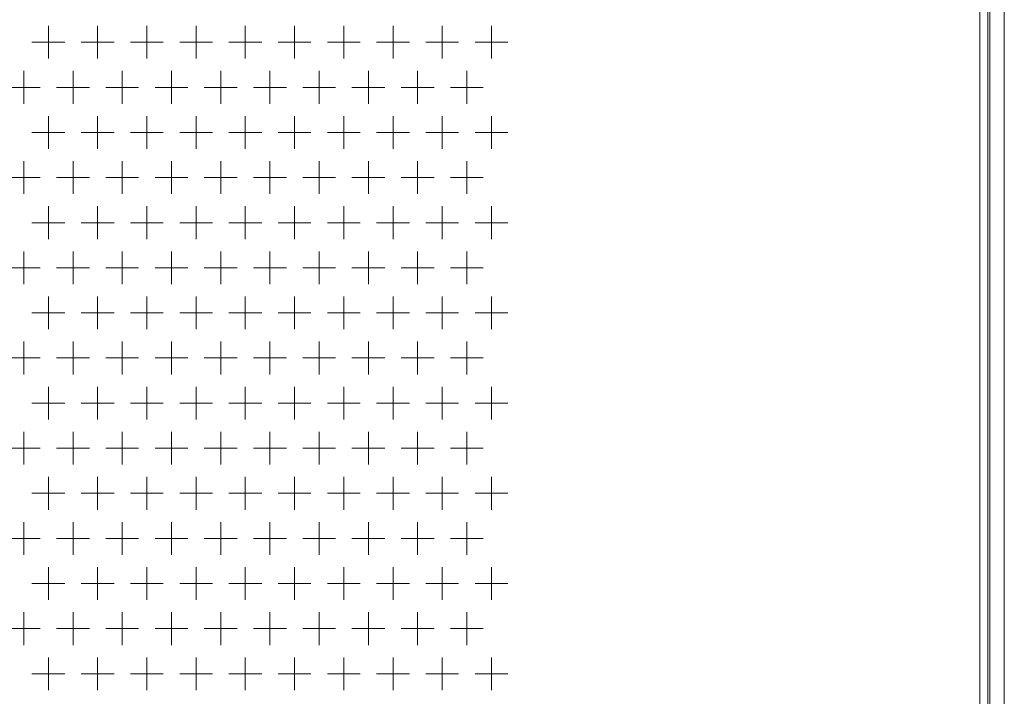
# Model space of a CAD drawing. Extents: x 4773 to 8448, y 27273 to 31291.
# Tile 47 of 99: x 5610 to 5850, y 28923 to 29088. Entities that reach past the tile are written whole.
import ezdxf

# ---------------------------------------------------------------- set-up
doc = ezdxf.new("R2010")
doc.units = 0
doc.header["$LTSCALE"] = 7.5
doc.header["$MEASUREMENT"] = 0
doc.layers.get('0').update_dxf_attribs({"linetype": 'CONTINUOUS', "lineweight": 18})

msp = doc.modelspace()

# ---------------------------------------------------------------- linework, layer by layer
at = {"linetype": 'Continuous'}
for p, q in [((5843.676, 29408.952), (5843.676, 27436.952)), ((5845.676, 29408.952), (5845.676, 27436.952)), ((5846.176, 27436.952), (5846.176, 29408.952)), ((5849.676, 27436.952), (5849.676, 29408.952)), ((5616.676, 29086.952), (5616.676, 29078.952)), ((5628.676, 29086.952), (5628.676, 29078.952)), ((5640.676, 29086.952), (5640.676, 29078.952)), ((5652.676, 29086.952), (5652.676, 29078.952)), ((5664.676, 29086.952), (5664.676, 29078.952)), ((5676.676, 29086.952), (5676.676, 29078.952)), ((5688.676, 29086.952), (5688.676, 29078.952)), ((5700.676, 29086.952), (5700.676, 29078.952)), ((5712.676, 29086.952), (5712.676, 29078.952)), ((5724.676, 29086.952), (5724.676, 29078.952)), ((5612.676, 29082.952), (5620.676, 29082.952)), ((5624.676, 29082.952), (5632.676, 29082.952)), ((5636.676, 29082.952), (5644.676, 29082.952)), ((5648.676, 29082.952), (5656.676, 29082.952)), ((5660.676, 29082.952), (5668.676, 29082.952)), ((5672.676, 29082.952), (5680.676, 29082.952)), ((5684.676, 29082.952), (5692.676, 29082.952)), ((5696.676, 29082.952), (5704.676, 29082.952)), ((5708.676, 29082.952), (5716.676, 29082.952)), ((5720.676, 29082.952), (5728.676, 29082.952)), ((5610.676, 29075.952), (5610.676, 29067.952)), ((5622.676, 29075.952), (5622.676, 29067.952)), ((5634.676, 29075.952), (5634.676, 29067.952)), ((5646.676, 29075.952), (5646.676, 29067.952)), ((5658.676, 29075.952), (5658.676, 29067.952)), ((5670.676, 29075.952), (5670.676, 29067.952)), ((5682.676, 29075.952), (5682.676, 29067.952)), ((5694.676, 29075.952), (5694.676, 29067.952)), ((5706.676, 29075.952), (5706.676, 29067.952)), ((5718.676, 29075.952), (5718.676, 29067.952)), ((5606.676, 29071.952), (5614.676, 29071.952)), ((5618.676, 29071.952), (5626.676, 29071.952)), ((5630.676, 29071.952), (5638.676, 29071.952)), ((5642.676, 29071.952), (5650.676, 29071.952)), ((5654.676, 29071.952), (5662.676, 29071.952)), ((5666.676, 29071.952), (5674.676, 29071.952)), ((5678.676, 29071.952), (5686.676, 29071.952)), ((5690.676, 29071.952), (5698.676, 29071.952)), ((5702.676, 29071.952), (5710.676, 29071.952)), ((5714.676, 29071.952), (5722.676, 29071.952)), ((5616.676, 29064.952), (5616.676, 29056.952)), ((5628.676, 29064.952), (5628.676, 29056.952)), ((5640.676, 29064.952), (5640.676, 29056.952)), ((5652.676, 29064.952), (5652.676, 29056.952)), ((5664.676, 29064.952), (5664.676, 29056.952)), ((5676.676, 29064.952), (5676.676, 29056.952)), ((5688.676, 29064.952), (5688.676, 29056.952)), ((5700.676, 29064.952), (5700.676, 29056.952)), ((5712.676, 29064.952), (5712.676, 29056.952)), ((5724.676, 29064.952), (5724.676, 29056.952)), ((5612.676, 29060.952), (5620.676, 29060.952)), ((5624.676, 29060.952), (5632.676, 29060.952)), ((5636.676, 29060.952), (5644.676, 29060.952)), ((5648.676, 29060.952), (5656.676, 29060.952)), ((5660.676, 29060.952), (5668.676, 29060.952)), ((5672.676, 29060.952), (5680.676, 29060.952)), ((5684.676, 29060.952), (5692.676, 29060.952)), ((5696.676, 29060.952), (5704.676, 29060.952)), ((5708.676, 29060.952), (5716.676, 29060.952)), ((5720.676, 29060.952), (5728.676, 29060.952)), ((5610.676, 29053.952), (5610.676, 29045.952)), ((5622.676, 29053.952), (5622.676, 29045.952)), ((5634.676, 29053.952), (5634.676, 29045.952)), ((5646.676, 29053.952), (5646.676, 29045.952)), ((5658.676, 29053.952), (5658.676, 29045.952)), ((5670.676, 29053.952), (5670.676, 29045.952)), ((5682.676, 29053.952), (5682.676, 29045.952)), ((5694.676, 29053.952), (5694.676, 29045.952)), ((5706.676, 29053.952), (5706.676, 29045.952)), ((5718.676, 29053.952), (5718.676, 29045.952)), ((5606.676, 29049.952), (5614.676, 29049.952)), ((5618.676, 29049.952), (5626.676, 29049.952)), ((5630.676, 29049.952), (5638.676, 29049.952)), ((5642.676, 29049.952), (5650.676, 29049.952)), ((5654.676, 29049.952), (5662.676, 29049.952)), ((5666.676, 29049.952), (5674.676, 29049.952)), ((5678.676, 29049.952), (5686.676, 29049.952)), ((5690.676, 29049.952), (5698.676, 29049.952)), ((5702.676, 29049.952), (5710.676, 29049.952)), ((5714.676, 29049.952), (5722.676, 29049.952)), ((5616.676, 29042.952), (5616.676, 29034.952)), ((5628.676, 29042.952), (5628.676, 29034.952)), ((5640.676, 29042.952), (5640.676, 29034.952)), ((5652.676, 29042.952), (5652.676, 29034.952)), ((5664.676, 29042.952), (5664.676, 29034.952)), ((5676.676, 29042.952), (5676.676, 29034.952)), ((5688.676, 29042.952), (5688.676, 29034.952)), ((5700.676, 29042.952), (5700.676, 29034.952)), ((5712.676, 29042.952), (5712.676, 29034.952)), ((5724.676, 29042.952), (5724.676, 29034.952)), ((5612.676, 29038.952), (5620.676, 29038.952)), ((5624.676, 29038.952), (5632.676, 29038.952)), ((5636.676, 29038.952), (5644.676, 29038.952)), ((5648.676, 29038.952), (5656.676, 29038.952)), ((5660.676, 29038.952), (5668.676, 29038.952)), ((5672.676, 29038.952), (5680.676, 29038.952)), ((5684.676, 29038.952), (5692.676, 29038.952)), ((5696.676, 29038.952), (5704.676, 29038.952)), ((5708.676, 29038.952), (5716.676, 29038.952)), ((5720.676, 29038.952), (5728.676, 29038.952)), ((5610.676, 29031.952), (5610.676, 29023.952)), ((5622.676, 29031.952), (5622.676, 29023.952)), ((5634.676, 29031.952), (5634.676, 29023.952)), ((5646.676, 29031.952), (5646.676, 29023.952)), ((5658.676, 29031.952), (5658.676, 29023.952)), ((5670.676, 29031.952), (5670.676, 29023.952)), ((5682.676, 29031.952), (5682.676, 29023.952)), ((5694.676, 29031.952), (5694.676, 29023.952)), ((5706.676, 29031.952), (5706.676, 29023.952)), ((5718.676, 29031.952), (5718.676, 29023.952)), ((5606.676, 29027.952), (5614.676, 29027.952)), ((5618.676, 29027.952), (5626.676, 29027.952)), ((5630.676, 29027.952), (5638.676, 29027.952)), ((5642.676, 29027.952), (5650.676, 29027.952)), ((5654.676, 29027.952), (5662.676, 29027.952)), ((5666.676, 29027.952), (5674.676, 29027.952)), ((5678.676, 29027.952), (5686.676, 29027.952)), ((5690.676, 29027.952), (5698.676, 29027.952)), ((5702.676, 29027.952), (5710.676, 29027.952)), ((5714.676, 29027.952), (5722.676, 29027.952)), ((5616.676, 29020.952), (5616.676, 29012.952)), ((5628.676, 29020.952), (5628.676, 29012.952)), ((5640.676, 29020.952), (5640.676, 29012.952)), ((5652.676, 29020.952), (5652.676, 29012.952)), ((5664.676, 29020.952), (5664.676, 29012.952)), ((5676.676, 29020.952), (5676.676, 29012.952)), ((5688.676, 29020.952), (5688.676, 29012.952)), ((5700.676, 29020.952), (5700.676, 29012.952)), ((5712.676, 29020.952), (5712.676, 29012.952)), ((5724.676, 29020.952), (5724.676, 29012.952)), ((5612.676, 29016.952), (5620.676, 29016.952)), ((5624.676, 29016.952), (5632.676, 29016.952)), ((5636.676, 29016.952), (5644.676, 29016.952)), ((5648.676, 29016.952), (5656.676, 29016.952)), ((5660.676, 29016.952), (5668.676, 29016.952)), ((5672.676, 29016.952), (5680.676, 29016.952)), ((5684.676, 29016.952), (5692.676, 29016.952)), ((5696.676, 29016.952), (5704.676, 29016.952)), ((5708.676, 29016.952), (5716.676, 29016.952)), ((5720.676, 29016.952), (5728.676, 29016.952)), ((5610.676, 29009.952), (5610.676, 29001.952)), ((5622.676, 29009.952), (5622.676, 29001.952)), ((5634.676, 29009.952), (5634.676, 29001.952)), ((5646.676, 29009.952), (5646.676, 29001.952)), ((5658.676, 29009.952), (5658.676, 29001.952)), ((5670.676, 29009.952), (5670.676, 29001.952)), ((5682.676, 29009.952), (5682.676, 29001.952)), ((5694.676, 29009.952), (5694.676, 29001.952)), ((5706.676, 29009.952), (5706.676, 29001.952)), ((5718.676, 29009.952), (5718.676, 29001.952)), ((5606.676, 29005.952), (5614.676, 29005.952)), ((5618.676, 29005.952), (5626.676, 29005.952)), ((5630.676, 29005.952), (5638.676, 29005.952)), ((5642.676, 29005.952), (5650.676, 29005.952)), ((5654.676, 29005.952), (5662.676, 29005.952)), ((5666.676, 29005.952), (5674.676, 29005.952)), ((5678.676, 29005.952), (5686.676, 29005.952)), ((5690.676, 29005.952), (5698.676, 29005.952)), ((5702.676, 29005.952), (5710.676, 29005.952)), ((5714.676, 29005.952), (5722.676, 29005.952)), ((5616.676, 28998.952), (5616.676, 28990.952)), ((5628.676, 28998.952), (5628.676, 28990.952)), ((5640.676, 28998.952), (5640.676, 28990.952)), ((5652.676, 28998.952), (5652.676, 28990.952)), ((5664.676, 28998.952), (5664.676, 28990.952)), ((5676.676, 28998.952), (5676.676, 28990.952)), ((5688.676, 28998.952), (5688.676, 28990.952)), ((5700.676, 28998.952), (5700.676, 28990.952)), ((5712.676, 28998.952), (5712.676, 28990.952)), ((5724.676, 28998.952), (5724.676, 28990.952)), ((5612.676, 28994.952), (5620.676, 28994.952)), ((5624.676, 28994.952), (5632.676, 28994.952)), ((5636.676, 28994.952), (5644.676, 28994.952)), ((5648.676, 28994.952), (5656.676, 28994.952)), ((5660.676, 28994.952), (5668.676, 28994.952)), ((5672.676, 28994.952), (5680.676, 28994.952)), ((5684.676, 28994.952), (5692.676, 28994.952)), ((5696.676, 28994.952), (5704.676, 28994.952)), ((5708.676, 28994.952), (5716.676, 28994.952)), ((5720.676, 28994.952), (5728.676, 28994.952)), ((5610.676, 28987.952), (5610.676, 28979.952)), ((5622.676, 28987.952), (5622.676, 28979.952)), ((5634.676, 28987.952), (5634.676, 28979.952)), ((5646.676, 28987.952), (5646.676, 28979.952)), ((5658.676, 28987.952), (5658.676, 28979.952)), ((5670.676, 28987.952), (5670.676, 28979.952)), ((5682.676, 28987.952), (5682.676, 28979.952)), ((5694.676, 28987.952), (5694.676, 28979.952)), ((5706.676, 28987.952), (5706.676, 28979.952)), ((5718.676, 28987.952), (5718.676, 28979.952)), ((5606.676, 28983.952), (5614.676, 28983.952)), ((5618.676, 28983.952), (5626.676, 28983.952)), ((5630.676, 28983.952), (5638.676, 28983.952)), ((5642.676, 28983.952), (5650.676, 28983.952)), ((5654.676, 28983.952), (5662.676, 28983.952)), ((5666.676, 28983.952), (5674.676, 28983.952)), ((5678.676, 28983.952), (5686.676, 28983.952)), ((5690.676, 28983.952), (5698.676, 28983.952)), ((5702.676, 28983.952), (5710.676, 28983.952)), ((5714.676, 28983.952), (5722.676, 28983.952)), ((5616.676, 28976.952), (5616.676, 28968.952)), ((5628.676, 28976.952), (5628.676, 28968.952)), ((5640.676, 28976.952), (5640.676, 28968.952)), ((5652.676, 28976.952), (5652.676, 28968.952)), ((5664.676, 28976.952), (5664.676, 28968.952)), ((5676.676, 28976.952), (5676.676, 28968.952)), ((5688.676, 28976.952), (5688.676, 28968.952)), ((5700.676, 28976.952), (5700.676, 28968.952)), ((5712.676, 28976.952), (5712.676, 28968.952)), ((5724.676, 28976.952), (5724.676, 28968.952)), ((5612.676, 28972.952), (5620.676, 28972.952)), ((5624.676, 28972.952), (5632.676, 28972.952)), ((5636.676, 28972.952), (5644.676, 28972.952)), ((5648.676, 28972.952), (5656.676, 28972.952)), ((5660.676, 28972.952), (5668.676, 28972.952)), ((5672.676, 28972.952), (5680.676, 28972.952)), ((5684.676, 28972.952), (5692.676, 28972.952)), ((5696.676, 28972.952), (5704.676, 28972.952)), ((5708.676, 28972.952), (5716.676, 28972.952)), ((5720.676, 28972.952), (5728.676, 28972.952)), ((5610.676, 28965.952), (5610.676, 28957.952)), ((5622.676, 28965.952), (5622.676, 28957.952)), ((5634.676, 28965.952), (5634.676, 28957.952)), ((5646.676, 28965.952), (5646.676, 28957.952)), ((5658.676, 28965.952), (5658.676, 28957.952)), ((5670.676, 28965.952), (5670.676, 28957.952)), ((5682.676, 28965.952), (5682.676, 28957.952)), ((5694.676, 28965.952), (5694.676, 28957.952)), ((5706.676, 28965.952), (5706.676, 28957.952)), ((5718.676, 28965.952), (5718.676, 28957.952)), ((5606.676, 28961.952), (5614.676, 28961.952)), ((5618.676, 28961.952), (5626.676, 28961.952)), ((5630.676, 28961.952), (5638.676, 28961.952)), ((5642.676, 28961.952), (5650.676, 28961.952)), ((5654.676, 28961.952), (5662.676, 28961.952)), ((5666.676, 28961.952), (5674.676, 28961.952)), ((5678.676, 28961.952), (5686.676, 28961.952)), ((5690.676, 28961.952), (5698.676, 28961.952)), ((5702.676, 28961.952), (5710.676, 28961.952)), ((5714.676, 28961.952), (5722.676, 28961.952)), ((5616.676, 28954.952), (5616.676, 28946.952)), ((5628.676, 28954.952), (5628.676, 28946.952)), ((5640.676, 28954.952), (5640.676, 28946.952)), ((5652.676, 28954.952), (5652.676, 28946.952)), ((5664.676, 28954.952), (5664.676, 28946.952)), ((5676.676, 28954.952), (5676.676, 28946.952)), ((5688.676, 28954.952), (5688.676, 28946.952)), ((5700.676, 28954.952), (5700.676, 28946.952)), ((5712.676, 28954.952), (5712.676, 28946.952)), ((5724.676, 28954.952), (5724.676, 28946.952)), ((5612.676, 28950.952), (5620.676, 28950.952)), ((5624.676, 28950.952), (5632.676, 28950.952)), ((5636.676, 28950.952), (5644.676, 28950.952)), ((5648.676, 28950.952), (5656.676, 28950.952)), ((5660.676, 28950.952), (5668.676, 28950.952)), ((5672.676, 28950.952), (5680.676, 28950.952)), ((5684.676, 28950.952), (5692.676, 28950.952)), ((5696.676, 28950.952), (5704.676, 28950.952)), ((5708.676, 28950.952), (5716.676, 28950.952)), ((5720.676, 28950.952), (5728.676, 28950.952)), ((5610.676, 28943.952), (5610.676, 28935.952)), ((5622.676, 28943.952), (5622.676, 28935.952)), ((5634.676, 28943.952), (5634.676, 28935.952)), ((5646.676, 28943.952), (5646.676, 28935.952)), ((5658.676, 28943.952), (5658.676, 28935.952)), ((5670.676, 28943.952), (5670.676, 28935.952)), ((5682.676, 28943.952), (5682.676, 28935.952)), ((5694.676, 28943.952), (5694.676, 28935.952)), ((5706.676, 28943.952), (5706.676, 28935.952)), ((5718.676, 28943.952), (5718.676, 28935.952)), ((5606.676, 28939.952), (5614.676, 28939.952)), ((5618.676, 28939.952), (5626.676, 28939.952)), ((5630.676, 28939.952), (5638.676, 28939.952)), ((5642.676, 28939.952), (5650.676, 28939.952)), ((5654.676, 28939.952), (5662.676, 28939.952)), ((5666.676, 28939.952), (5674.676, 28939.952)), ((5678.676, 28939.952), (5686.676, 28939.952)), ((5690.676, 28939.952), (5698.676, 28939.952)), ((5702.676, 28939.952), (5710.676, 28939.952)), ((5714.676, 28939.952), (5722.676, 28939.952)), ((5616.676, 28932.952), (5616.676, 28924.952)), ((5628.676, 28932.952), (5628.676, 28924.952)), ((5640.676, 28932.952), (5640.676, 28924.952)), ((5652.676, 28932.952), (5652.676, 28924.952)), ((5664.676, 28932.952), (5664.676, 28924.952)), ((5676.676, 28932.952), (5676.676, 28924.952)), ((5688.676, 28932.952), (5688.676, 28924.952)), ((5700.676, 28932.952), (5700.676, 28924.952)), ((5712.676, 28932.952), (5712.676, 28924.952)), ((5724.676, 28932.952), (5724.676, 28924.952)), ((5612.676, 28928.952), (5620.676, 28928.952)), ((5624.676, 28928.952), (5632.676, 28928.952)), ((5636.676, 28928.952), (5644.676, 28928.952)), ((5648.676, 28928.952), (5656.676, 28928.952)), ((5660.676, 28928.952), (5668.676, 28928.952)), ((5672.676, 28928.952), (5680.676, 28928.952)), ((5684.676, 28928.952), (5692.676, 28928.952)), ((5696.676, 28928.952), (5704.676, 28928.952)), ((5708.676, 28928.952), (5716.676, 28928.952)), ((5720.676, 28928.952), (5728.676, 28928.952))]:
    msp.add_line(p, q, dxfattribs=at)

doc.saveas('drawing.dxf')
